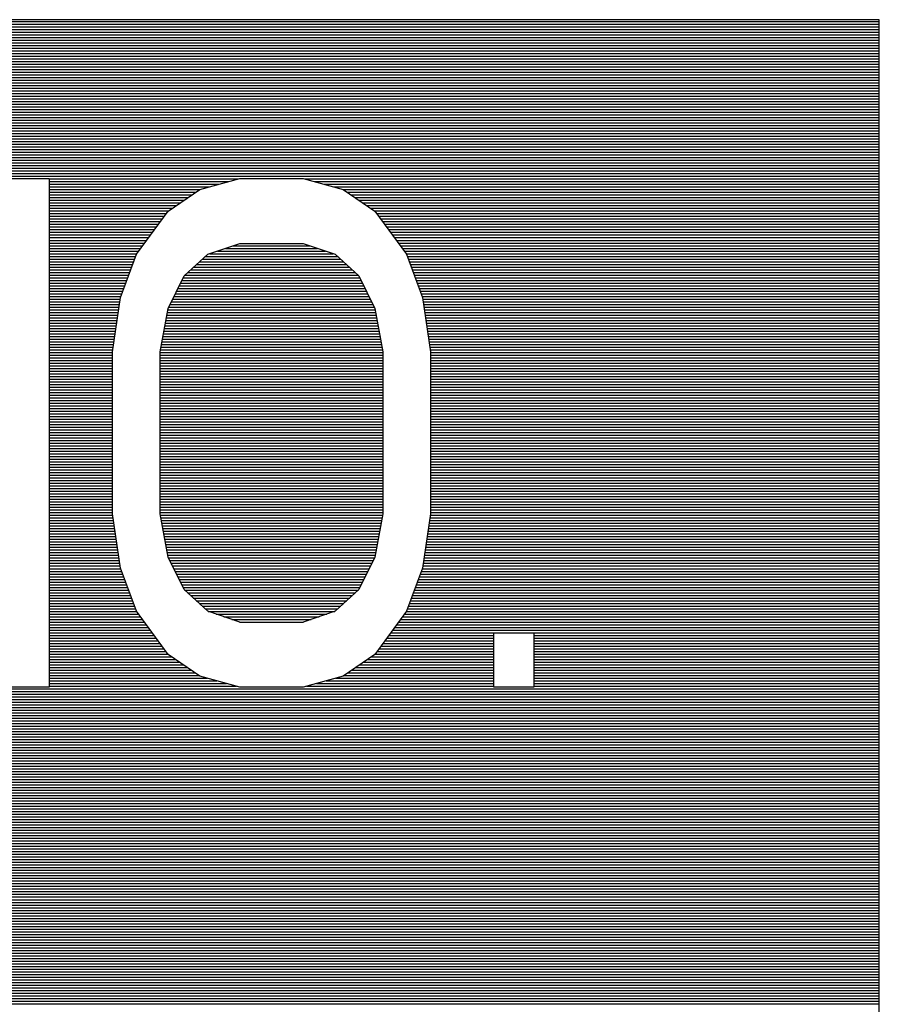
# Model space of a CAD drawing. Header units: millimetres. Extents: x 0 to 420, y -116 to 297.
# Tile 43 of 73: x 239 to 252, y 116 to 131. Entities that reach past the tile are written whole.
import ezdxf

# ---------------------------------------------------------------- set-up
doc = ezdxf.new("R2010")
doc.units = ezdxf.units.MM
doc.header["$LTSCALE"] = 23.1
doc.layers.get('0').update_dxf_attribs({"linetype": 'CONTINUOUS'})

msp = doc.modelspace()

# ---------------------------------------------------------------- linework, layer by layer
at = {"color": 7, "linetype": 'Continuous'}
for p, q in [((252.435, 131.033), (192.435, 131.033)), ((252.435, 105.033), (252.435, 131.033)), ((238.622, 128.533), (239.372, 128.533)), ((239.372, 128.533), (239.372, 120.533)), ((241.747, 128.362), (242.372, 128.533)), ((242.372, 128.533), (243.372, 128.533)), ((243.372, 128.533), (243.997, 128.362)), ((241.247, 128.022), (241.747, 128.362)), ((243.997, 128.362), (244.497, 128.022)), ((240.747, 127.341), (241.247, 128.022)), ((244.497, 128.022), (244.997, 127.341)), ((241.872, 127.341), (242.372, 127.511)), ((242.372, 127.511), (243.372, 127.511)), ((243.372, 127.511), (243.872, 127.341)), ((240.497, 126.66), (240.747, 127.341)), ((241.497, 127.001), (241.872, 127.341)), ((243.872, 127.341), (244.247, 127.001)), ((244.997, 127.341), (245.247, 126.66)), ((241.247, 126.49), (241.497, 127.001)), ((244.247, 127.001), (244.497, 126.49)), ((240.372, 125.809), (240.497, 126.66)), ((245.247, 126.66), (245.372, 125.809)), ((241.122, 125.809), (241.247, 126.49)), ((244.497, 126.49), (244.622, 125.809)), ((240.372, 123.256), (240.372, 125.809)), ((241.122, 123.256), (241.122, 125.809)), ((244.622, 125.809), (244.622, 123.256)), ((245.372, 125.809), (245.372, 123.256)), ((240.497, 122.405), (240.372, 123.256)), ((241.247, 122.575), (241.122, 123.256)), ((244.622, 123.256), (244.497, 122.575)), ((245.372, 123.256), (245.247, 122.405)), ((241.497, 122.065), (241.247, 122.575)), ((244.497, 122.575), (244.247, 122.065)), ((240.747, 121.724), (240.497, 122.405)), ((245.247, 122.405), (244.997, 121.724)), ((241.872, 121.724), (241.497, 122.065)), ((244.247, 122.065), (243.872, 121.724)), ((241.247, 121.043), (240.747, 121.724)), ((242.372, 121.554), (241.872, 121.724)), ((243.872, 121.724), (243.372, 121.554)), ((244.997, 121.724), (244.497, 121.043)), ((246.372, 120.533), (246.372, 121.384)), ((246.997, 121.384), (246.997, 120.533)), ((241.747, 120.703), (241.247, 121.043)), ((244.497, 121.043), (243.997, 120.703)), ((242.372, 120.533), (241.747, 120.703)), ((243.997, 120.703), (243.372, 120.533)), ((239.372, 120.533), (238.247, 120.533)), ((243.372, 120.533), (242.372, 120.533)), ((246.997, 120.533), (246.372, 120.533))]:
    msp.add_line(p, q, dxfattribs=at)
at = {"color": 2, "linetype": 'Continuous'}
for p, q in [((192.435, 131.005), (252.435, 131.005)), ((192.435, 130.963), (252.435, 130.963)), ((192.435, 130.921), (252.435, 130.921)), ((192.435, 130.879), (252.435, 130.879)), ((192.435, 130.837), (252.435, 130.837)), ((192.435, 130.795), (252.435, 130.795)), ((192.435, 130.753), (252.435, 130.753)), ((192.435, 130.711), (252.435, 130.711)), ((192.435, 130.669), (252.435, 130.669)), ((192.435, 130.627), (252.435, 130.627)), ((192.435, 130.585), (252.435, 130.585)), ((192.435, 130.543), (252.435, 130.543)), ((192.435, 130.501), (252.435, 130.501)), ((192.435, 130.459), (252.435, 130.459)), ((192.435, 130.417), (252.435, 130.417)), ((192.435, 130.375), (252.435, 130.375)), ((192.435, 130.333), (252.435, 130.333)), ((192.435, 130.291), (252.435, 130.291)), ((192.435, 130.249), (252.435, 130.249)), ((192.435, 130.207), (252.435, 130.207)), ((192.435, 130.165), (252.435, 130.165)), ((192.435, 130.123), (252.435, 130.123)), ((192.435, 130.081), (252.435, 130.081)), ((192.435, 130.039), (252.435, 130.039)), ((192.435, 129.997), (252.435, 129.997)), ((192.435, 129.955), (252.435, 129.955)), ((192.435, 129.913), (252.435, 129.913)), ((192.435, 129.871), (252.435, 129.871)), ((192.435, 129.829), (252.435, 129.829)), ((192.435, 129.787), (252.435, 129.787)), ((192.435, 129.745), (252.435, 129.745)), ((192.435, 129.703), (252.435, 129.703)), ((192.435, 129.661), (252.435, 129.661)), ((192.435, 129.619), (252.435, 129.619)), ((192.435, 129.577), (252.435, 129.577)), ((192.435, 129.535), (252.435, 129.535)), ((192.435, 129.493), (252.435, 129.493)), ((192.435, 129.451), (252.435, 129.451)), ((192.435, 129.409), (252.435, 129.409)), ((192.435, 129.367), (252.435, 129.367)), ((192.435, 129.325), (252.435, 129.325)), ((192.435, 129.283), (252.435, 129.283)), ((192.435, 129.241), (252.435, 129.241)), ((192.435, 129.199), (252.435, 129.199)), ((192.435, 129.157), (252.435, 129.157)), ((192.435, 129.115), (252.435, 129.115)), ((192.435, 129.073), (252.435, 129.073)), ((192.435, 129.031), (252.435, 129.031)), ((192.435, 128.989), (252.435, 128.989)), ((192.435, 128.947), (252.435, 128.947)), ((192.435, 128.905), (252.435, 128.905)), ((192.435, 128.863), (252.435, 128.863)), ((192.435, 128.821), (252.435, 128.821)), ((192.435, 128.779), (252.435, 128.779)), ((192.435, 128.737), (252.435, 128.737)), ((192.435, 128.695), (252.435, 128.695)), ((192.435, 128.653), (252.435, 128.653)), ((192.435, 128.611), (252.435, 128.611)), ((192.435, 128.569), (252.435, 128.569)), ((239.372, 128.527), (242.35, 128.527)), ((239.372, 128.485), (242.196, 128.485)), ((239.372, 128.443), (242.042, 128.443)), ((243.394, 128.527), (252.435, 128.527)), ((243.548, 128.485), (252.435, 128.485)), ((243.703, 128.443), (252.435, 128.443)), ((239.372, 128.401), (241.887, 128.401)), ((239.372, 128.359), (241.742, 128.359)), ((239.372, 128.317), (241.68, 128.317)), ((239.372, 128.275), (241.618, 128.275)), ((243.857, 128.401), (252.435, 128.401)), ((244.003, 128.359), (252.435, 128.359)), ((244.064, 128.317), (252.435, 128.317)), ((244.126, 128.275), (252.435, 128.275)), ((239.372, 128.233), (241.556, 128.233)), ((239.372, 128.191), (241.495, 128.191)), ((239.372, 128.149), (241.433, 128.149)), ((244.188, 128.233), (252.435, 128.233)), ((244.249, 128.191), (252.435, 128.191)), ((244.311, 128.149), (252.435, 128.149)), ((239.372, 128.107), (241.371, 128.107)), ((239.372, 128.065), (241.31, 128.065)), ((239.372, 128.023), (241.248, 128.023)), ((239.372, 127.981), (241.217, 127.981)), ((244.373, 128.107), (252.435, 128.107)), ((244.434, 128.065), (252.435, 128.065)), ((244.496, 128.023), (252.435, 128.023)), ((244.527, 127.981), (252.435, 127.981)), ((239.372, 127.939), (241.186, 127.939)), ((239.372, 127.897), (241.155, 127.897)), ((239.372, 127.855), (241.124, 127.855)), ((239.372, 127.813), (241.093, 127.813)), ((244.558, 127.939), (252.435, 127.939)), ((244.589, 127.897), (252.435, 127.897)), ((244.62, 127.855), (252.435, 127.855)), ((244.651, 127.813), (252.435, 127.813)), ((239.372, 127.771), (241.063, 127.771)), ((239.372, 127.729), (241.032, 127.729)), ((239.372, 127.687), (241.001, 127.687)), ((244.682, 127.771), (252.435, 127.771)), ((244.713, 127.729), (252.435, 127.729)), ((244.743, 127.687), (252.435, 127.687)), ((239.372, 127.645), (240.97, 127.645)), ((239.372, 127.603), (240.939, 127.603)), ((239.372, 127.561), (240.908, 127.561)), ((239.372, 127.519), (240.877, 127.519)), ((244.774, 127.645), (252.435, 127.645)), ((244.805, 127.603), (252.435, 127.603)), ((244.836, 127.561), (252.435, 127.561)), ((244.867, 127.519), (252.435, 127.519)), ((239.372, 127.477), (240.847, 127.477)), ((239.372, 127.435), (240.816, 127.435)), ((239.372, 127.393), (240.785, 127.393)), ((239.372, 127.351), (240.754, 127.351)), ((241.9, 127.351), (243.844, 127.351)), ((242.023, 127.393), (243.721, 127.393)), ((242.147, 127.435), (243.597, 127.435)), ((242.27, 127.477), (243.474, 127.477)), ((244.898, 127.477), (252.435, 127.477)), ((244.928, 127.435), (252.435, 127.435)), ((244.959, 127.393), (252.435, 127.393)), ((244.99, 127.351), (252.435, 127.351)), ((239.372, 127.309), (240.735, 127.309)), ((239.372, 127.267), (240.72, 127.267)), ((239.372, 127.225), (240.704, 127.225)), ((241.744, 127.225), (244, 127.225)), ((241.79, 127.267), (243.954, 127.267)), ((241.836, 127.309), (243.908, 127.309)), ((245.009, 127.309), (252.435, 127.309)), ((245.024, 127.267), (252.435, 127.267)), ((245.04, 127.225), (252.435, 127.225)), ((239.372, 127.183), (240.689, 127.183)), ((239.372, 127.141), (240.673, 127.141)), ((239.372, 127.099), (240.658, 127.099)), ((239.372, 127.057), (240.643, 127.057)), ((241.559, 127.057), (244.186, 127.057)), ((241.605, 127.099), (244.139, 127.099)), ((241.651, 127.141), (244.093, 127.141)), ((241.697, 127.183), (244.047, 127.183)), ((245.055, 127.183), (252.435, 127.183)), ((245.071, 127.141), (252.435, 127.141)), ((245.086, 127.099), (252.435, 127.099)), ((245.102, 127.057), (252.435, 127.057)), ((239.372, 127.015), (240.627, 127.015)), ((239.372, 126.973), (240.612, 126.973)), ((239.372, 126.931), (240.596, 126.931)), ((239.372, 126.889), (240.581, 126.889)), ((241.442, 126.889), (244.302, 126.889)), ((241.463, 126.931), (244.281, 126.931)), ((241.483, 126.973), (244.261, 126.973)), ((241.512, 127.015), (244.232, 127.015)), ((245.117, 127.015), (252.435, 127.015)), ((245.132, 126.973), (252.435, 126.973)), ((245.148, 126.931), (252.435, 126.931)), ((245.163, 126.889), (252.435, 126.889)), ((239.372, 126.847), (240.566, 126.847)), ((239.372, 126.805), (240.55, 126.805)), ((239.372, 126.763), (240.535, 126.763)), ((241.381, 126.763), (244.364, 126.763)), ((241.401, 126.805), (244.343, 126.805)), ((241.422, 126.847), (244.323, 126.847)), ((245.179, 126.847), (252.435, 126.847)), ((245.194, 126.805), (252.435, 126.805)), ((245.21, 126.763), (252.435, 126.763)), ((239.372, 126.721), (240.519, 126.721)), ((239.372, 126.679), (240.504, 126.679)), ((239.372, 126.637), (240.494, 126.637)), ((239.372, 126.595), (240.487, 126.595)), ((241.298, 126.595), (244.446, 126.595)), ((241.319, 126.637), (244.425, 126.637)), ((241.339, 126.679), (244.405, 126.679)), ((241.36, 126.721), (244.384, 126.721)), ((245.225, 126.721), (252.435, 126.721)), ((245.24, 126.679), (252.435, 126.679)), ((245.251, 126.637), (252.435, 126.637)), ((245.257, 126.595), (252.435, 126.595)), ((239.372, 126.553), (240.481, 126.553)), ((239.372, 126.511), (240.475, 126.511)), ((239.372, 126.469), (240.469, 126.469)), ((239.372, 126.427), (240.463, 126.427)), ((241.235, 126.427), (244.509, 126.427)), ((241.243, 126.469), (244.501, 126.469)), ((241.257, 126.511), (244.487, 126.511)), ((241.278, 126.553), (244.466, 126.553)), ((245.263, 126.553), (252.435, 126.553)), ((245.269, 126.511), (252.435, 126.511)), ((245.275, 126.469), (252.435, 126.469)), ((245.281, 126.427), (252.435, 126.427)), ((239.372, 126.385), (240.457, 126.385)), ((239.372, 126.343), (240.45, 126.343)), ((239.372, 126.301), (240.444, 126.301)), ((241.212, 126.301), (244.532, 126.301)), ((241.22, 126.343), (244.524, 126.343)), ((241.228, 126.385), (244.516, 126.385)), ((245.288, 126.385), (252.435, 126.385)), ((245.294, 126.343), (252.435, 126.343)), ((245.3, 126.301), (252.435, 126.301)), ((239.372, 126.259), (240.438, 126.259)), ((239.372, 126.217), (240.432, 126.217)), ((239.372, 126.175), (240.426, 126.175)), ((239.372, 126.133), (240.42, 126.133)), ((241.181, 126.133), (244.563, 126.133)), ((241.189, 126.175), (244.555, 126.175)), ((241.197, 126.217), (244.547, 126.217)), ((241.205, 126.259), (244.54, 126.259)), ((245.306, 126.259), (252.435, 126.259)), ((245.312, 126.217), (252.435, 126.217)), ((245.318, 126.175), (252.435, 126.175)), ((245.325, 126.133), (252.435, 126.133)), ((239.372, 126.091), (240.413, 126.091)), ((239.372, 126.049), (240.407, 126.049)), ((239.372, 126.007), (240.401, 126.007)), ((239.372, 125.965), (240.395, 125.965)), ((241.151, 125.965), (244.594, 125.965)), ((241.158, 126.007), (244.586, 126.007)), ((241.166, 126.049), (244.578, 126.049)), ((241.174, 126.091), (244.57, 126.091)), ((245.331, 126.091), (252.435, 126.091)), ((245.337, 126.049), (252.435, 126.049)), ((245.343, 126.007), (252.435, 126.007)), ((245.349, 125.965), (252.435, 125.965)), ((239.372, 125.923), (240.389, 125.923)), ((239.372, 125.881), (240.383, 125.881)), ((239.372, 125.839), (240.376, 125.839)), ((239.372, 125.797), (240.372, 125.797)), ((241.122, 125.797), (244.622, 125.797)), ((241.127, 125.839), (244.617, 125.839)), ((241.135, 125.881), (244.609, 125.881)), ((241.143, 125.923), (244.601, 125.923)), ((245.355, 125.923), (252.435, 125.923)), ((245.362, 125.881), (252.435, 125.881)), ((245.368, 125.839), (252.435, 125.839)), ((245.372, 125.797), (252.435, 125.797)), ((239.372, 125.755), (240.372, 125.755)), ((239.372, 125.713), (240.372, 125.713)), ((239.372, 125.671), (240.372, 125.671)), ((241.122, 125.755), (244.622, 125.755)), ((241.122, 125.713), (244.622, 125.713)), ((241.122, 125.671), (244.622, 125.671)), ((245.372, 125.755), (252.435, 125.755)), ((245.372, 125.713), (252.435, 125.713)), ((245.372, 125.671), (252.435, 125.671)), ((239.372, 125.629), (240.372, 125.629)), ((239.372, 125.587), (240.372, 125.587)), ((239.372, 125.545), (240.372, 125.545)), ((239.372, 125.503), (240.372, 125.503)), ((241.122, 125.629), (244.622, 125.629)), ((241.122, 125.587), (244.622, 125.587)), ((241.122, 125.545), (244.622, 125.545)), ((241.122, 125.503), (244.622, 125.503)), ((245.372, 125.629), (252.435, 125.629)), ((245.372, 125.587), (252.435, 125.587)), ((245.372, 125.545), (252.435, 125.545)), ((245.372, 125.503), (252.435, 125.503)), ((239.372, 125.461), (240.372, 125.461)), ((239.372, 125.419), (240.372, 125.419)), ((239.372, 125.377), (240.372, 125.377)), ((239.372, 125.335), (240.372, 125.335)), ((241.122, 125.461), (244.622, 125.461)), ((241.122, 125.419), (244.622, 125.419)), ((241.122, 125.377), (244.622, 125.377)), ((241.122, 125.335), (244.622, 125.335)), ((245.372, 125.461), (252.435, 125.461)), ((245.372, 125.419), (252.435, 125.419)), ((245.372, 125.377), (252.435, 125.377)), ((245.372, 125.335), (252.435, 125.335)), ((239.372, 125.293), (240.372, 125.293)), ((239.372, 125.251), (240.372, 125.251)), ((239.372, 125.209), (240.372, 125.209)), ((241.122, 125.293), (244.622, 125.293)), ((241.122, 125.251), (244.622, 125.251)), ((241.122, 125.209), (244.622, 125.209)), ((245.372, 125.293), (252.435, 125.293)), ((245.372, 125.251), (252.435, 125.251)), ((245.372, 125.209), (252.435, 125.209)), ((239.372, 125.167), (240.372, 125.167)), ((239.372, 125.125), (240.372, 125.125)), ((239.372, 125.083), (240.372, 125.083)), ((239.372, 125.041), (240.372, 125.041)), ((241.122, 125.167), (244.622, 125.167)), ((241.122, 125.125), (244.622, 125.125)), ((241.122, 125.083), (244.622, 125.083)), ((241.122, 125.041), (244.622, 125.041)), ((245.372, 125.167), (252.435, 125.167)), ((245.372, 125.125), (252.435, 125.125)), ((245.372, 125.083), (252.435, 125.083)), ((245.372, 125.041), (252.435, 125.041)), ((239.372, 124.999), (240.372, 124.999)), ((239.372, 124.957), (240.372, 124.957)), ((239.372, 124.915), (240.372, 124.915)), ((239.372, 124.873), (240.372, 124.873)), ((241.122, 124.999), (244.622, 124.999)), ((241.122, 124.957), (244.622, 124.957)), ((241.122, 124.915), (244.622, 124.915)), ((241.122, 124.873), (244.622, 124.873)), ((245.372, 124.999), (252.435, 124.999)), ((245.372, 124.957), (252.435, 124.957)), ((245.372, 124.915), (252.435, 124.915)), ((245.372, 124.873), (252.435, 124.873)), ((239.372, 124.831), (240.372, 124.831)), ((239.372, 124.789), (240.372, 124.789)), ((239.372, 124.747), (240.372, 124.747)), ((241.122, 124.831), (244.622, 124.831)), ((241.122, 124.789), (244.622, 124.789)), ((241.122, 124.747), (244.622, 124.747)), ((245.372, 124.831), (252.435, 124.831)), ((245.372, 124.789), (252.435, 124.789)), ((245.372, 124.747), (252.435, 124.747)), ((239.372, 124.705), (240.372, 124.705)), ((239.372, 124.663), (240.372, 124.663)), ((239.372, 124.621), (240.372, 124.621)), ((239.372, 124.579), (240.372, 124.579)), ((241.122, 124.705), (244.622, 124.705)), ((241.122, 124.663), (244.622, 124.663)), ((241.122, 124.621), (244.622, 124.621)), ((241.122, 124.579), (244.622, 124.579)), ((245.372, 124.705), (252.435, 124.705)), ((245.372, 124.663), (252.435, 124.663)), ((245.372, 124.621), (252.435, 124.621)), ((245.372, 124.579), (252.435, 124.579)), ((239.372, 124.537), (240.372, 124.537)), ((239.372, 124.495), (240.372, 124.495)), ((239.372, 124.453), (240.372, 124.453)), ((239.372, 124.411), (240.372, 124.411)), ((241.122, 124.537), (244.622, 124.537)), ((241.122, 124.495), (244.622, 124.495)), ((241.122, 124.453), (244.622, 124.453)), ((241.122, 124.411), (244.622, 124.411)), ((245.372, 124.537), (252.435, 124.537)), ((245.372, 124.495), (252.435, 124.495)), ((245.372, 124.453), (252.435, 124.453)), ((245.372, 124.411), (252.435, 124.411)), ((239.372, 124.369), (240.372, 124.369)), ((239.372, 124.327), (240.372, 124.327)), ((239.372, 124.285), (240.372, 124.285)), ((241.122, 124.369), (244.622, 124.369)), ((241.122, 124.327), (244.622, 124.327)), ((241.122, 124.285), (244.622, 124.285)), ((245.372, 124.369), (252.435, 124.369)), ((245.372, 124.327), (252.435, 124.327)), ((245.372, 124.285), (252.435, 124.285)), ((239.372, 124.243), (240.372, 124.243)), ((239.372, 124.201), (240.372, 124.201)), ((239.372, 124.159), (240.372, 124.159)), ((239.372, 124.117), (240.372, 124.117)), ((241.122, 124.243), (244.622, 124.243)), ((241.122, 124.201), (244.622, 124.201)), ((241.122, 124.159), (244.622, 124.159)), ((241.122, 124.117), (244.622, 124.117)), ((245.372, 124.243), (252.435, 124.243)), ((245.372, 124.201), (252.435, 124.201)), ((245.372, 124.159), (252.435, 124.159)), ((245.372, 124.117), (252.435, 124.117)), ((239.372, 124.075), (240.372, 124.075)), ((239.372, 124.033), (240.372, 124.033)), ((239.372, 123.991), (240.372, 123.991)), ((239.372, 123.949), (240.372, 123.949)), ((241.122, 124.075), (244.622, 124.075)), ((241.122, 124.033), (244.622, 124.033)), ((241.122, 123.991), (244.622, 123.991)), ((241.122, 123.949), (244.622, 123.949)), ((245.372, 124.075), (252.435, 124.075)), ((245.372, 124.033), (252.435, 124.033)), ((245.372, 123.991), (252.435, 123.991)), ((245.372, 123.949), (252.435, 123.949)), ((239.372, 123.907), (240.372, 123.907)), ((239.372, 123.865), (240.372, 123.865)), ((239.372, 123.823), (240.372, 123.823)), ((241.122, 123.907), (244.622, 123.907)), ((241.122, 123.865), (244.622, 123.865)), ((241.122, 123.823), (244.622, 123.823)), ((245.372, 123.907), (252.435, 123.907)), ((245.372, 123.865), (252.435, 123.865)), ((245.372, 123.823), (252.435, 123.823)), ((239.372, 123.781), (240.372, 123.781)), ((239.372, 123.739), (240.372, 123.739)), ((239.372, 123.697), (240.372, 123.697)), ((239.372, 123.655), (240.372, 123.655)), ((241.122, 123.781), (244.622, 123.781)), ((241.122, 123.739), (244.622, 123.739)), ((241.122, 123.697), (244.622, 123.697)), ((241.122, 123.655), (244.622, 123.655)), ((245.372, 123.781), (252.435, 123.781)), ((245.372, 123.739), (252.435, 123.739)), ((245.372, 123.697), (252.435, 123.697)), ((245.372, 123.655), (252.435, 123.655)), ((239.372, 123.613), (240.372, 123.613)), ((239.372, 123.571), (240.372, 123.571)), ((239.372, 123.529), (240.372, 123.529)), ((239.372, 123.487), (240.372, 123.487)), ((241.122, 123.613), (244.622, 123.613)), ((241.122, 123.571), (244.622, 123.571)), ((241.122, 123.529), (244.622, 123.529)), ((241.122, 123.487), (244.622, 123.487)), ((245.372, 123.613), (252.435, 123.613)), ((245.372, 123.571), (252.435, 123.571)), ((245.372, 123.529), (252.435, 123.529)), ((245.372, 123.487), (252.435, 123.487)), ((239.372, 123.445), (240.372, 123.445)), ((239.372, 123.403), (240.372, 123.403)), ((239.372, 123.361), (240.372, 123.361)), ((239.372, 123.319), (240.372, 123.319)), ((241.122, 123.445), (244.622, 123.445)), ((241.122, 123.403), (244.622, 123.403)), ((241.122, 123.361), (244.622, 123.361)), ((241.122, 123.319), (244.622, 123.319)), ((245.372, 123.445), (252.435, 123.445)), ((245.372, 123.403), (252.435, 123.403)), ((245.372, 123.361), (252.435, 123.361)), ((245.372, 123.319), (252.435, 123.319)), ((239.372, 123.277), (240.372, 123.277)), ((239.372, 123.235), (240.375, 123.235)), ((239.372, 123.193), (240.381, 123.193)), ((241.122, 123.277), (244.622, 123.277)), ((241.126, 123.235), (244.618, 123.235)), ((241.134, 123.193), (244.61, 123.193)), ((245.363, 123.193), (252.435, 123.193)), ((245.369, 123.235), (252.435, 123.235)), ((245.372, 123.277), (252.435, 123.277)), ((239.372, 123.151), (240.388, 123.151)), ((239.372, 123.109), (240.394, 123.109)), ((239.372, 123.067), (240.4, 123.067)), ((239.372, 123.025), (240.406, 123.025)), ((241.141, 123.151), (244.603, 123.151)), ((241.149, 123.109), (244.595, 123.109)), ((241.157, 123.067), (244.587, 123.067)), ((241.165, 123.025), (244.58, 123.025)), ((245.338, 123.025), (252.435, 123.025)), ((245.344, 123.067), (252.435, 123.067)), ((245.35, 123.109), (252.435, 123.109)), ((245.357, 123.151), (252.435, 123.151)), ((239.372, 122.983), (240.412, 122.983)), ((239.372, 122.941), (240.418, 122.941)), ((239.372, 122.899), (240.425, 122.899)), ((239.372, 122.857), (240.431, 122.857)), ((241.172, 122.983), (244.572, 122.983)), ((241.18, 122.941), (244.564, 122.941)), ((241.188, 122.899), (244.556, 122.899)), ((241.195, 122.857), (244.549, 122.857)), ((245.313, 122.857), (252.435, 122.857)), ((245.32, 122.899), (252.435, 122.899)), ((245.326, 122.941), (252.435, 122.941)), ((245.332, 122.983), (252.435, 122.983)), ((239.372, 122.815), (240.437, 122.815)), ((239.372, 122.773), (240.443, 122.773)), ((239.372, 122.731), (240.449, 122.731)), ((241.203, 122.815), (244.541, 122.815)), ((241.211, 122.773), (244.533, 122.773)), ((241.219, 122.731), (244.526, 122.731)), ((245.295, 122.731), (252.435, 122.731)), ((245.301, 122.773), (252.435, 122.773)), ((245.307, 122.815), (252.435, 122.815)), ((239.372, 122.689), (240.455, 122.689)), ((239.372, 122.647), (240.462, 122.647)), ((239.372, 122.605), (240.468, 122.605)), ((239.372, 122.563), (240.474, 122.563)), ((241.226, 122.689), (244.518, 122.689)), ((241.234, 122.647), (244.51, 122.647)), ((241.242, 122.605), (244.503, 122.605)), ((241.253, 122.563), (244.491, 122.563)), ((245.27, 122.563), (252.435, 122.563)), ((245.276, 122.605), (252.435, 122.605)), ((245.283, 122.647), (252.435, 122.647)), ((245.289, 122.689), (252.435, 122.689)), ((239.372, 122.521), (240.48, 122.521)), ((239.372, 122.479), (240.486, 122.479)), ((239.372, 122.437), (240.492, 122.437)), ((239.372, 122.395), (240.501, 122.395)), ((241.274, 122.521), (244.47, 122.521)), ((241.294, 122.479), (244.45, 122.479)), ((241.315, 122.437), (244.429, 122.437)), ((241.335, 122.395), (244.409, 122.395)), ((245.243, 122.395), (252.435, 122.395)), ((245.252, 122.437), (252.435, 122.437)), ((245.258, 122.479), (252.435, 122.479)), ((245.264, 122.521), (252.435, 122.521)), ((239.372, 122.353), (240.516, 122.353)), ((239.372, 122.311), (240.532, 122.311)), ((239.372, 122.269), (240.547, 122.269)), ((241.356, 122.353), (244.388, 122.353)), ((241.377, 122.311), (244.368, 122.311)), ((241.397, 122.269), (244.347, 122.269)), ((245.197, 122.269), (252.435, 122.269)), ((245.212, 122.311), (252.435, 122.311)), ((245.228, 122.353), (252.435, 122.353)), ((239.372, 122.227), (240.563, 122.227)), ((239.372, 122.185), (240.578, 122.185)), ((239.372, 122.143), (240.593, 122.143)), ((239.372, 122.101), (240.609, 122.101)), ((241.418, 122.227), (244.326, 122.227)), ((241.438, 122.185), (244.306, 122.185)), ((241.459, 122.143), (244.285, 122.143)), ((241.479, 122.101), (244.265, 122.101)), ((245.135, 122.101), (252.435, 122.101)), ((245.151, 122.143), (252.435, 122.143)), ((245.166, 122.185), (252.435, 122.185)), ((245.182, 122.227), (252.435, 122.227)), ((239.372, 122.059), (240.624, 122.059)), ((239.372, 122.017), (240.64, 122.017)), ((239.372, 121.975), (240.655, 121.975)), ((239.372, 121.933), (240.671, 121.933)), ((241.504, 122.059), (244.241, 122.059)), ((241.55, 122.017), (244.194, 122.017)), ((241.596, 121.975), (244.148, 121.975)), ((241.642, 121.933), (244.102, 121.933)), ((245.074, 121.933), (252.435, 121.933)), ((245.089, 121.975), (252.435, 121.975)), ((245.105, 122.017), (252.435, 122.017)), ((245.12, 122.059), (252.435, 122.059)), ((239.372, 121.891), (240.686, 121.891)), ((239.372, 121.849), (240.701, 121.849)), ((239.372, 121.807), (240.717, 121.807)), ((241.689, 121.891), (244.056, 121.891)), ((241.735, 121.849), (244.009, 121.849)), ((241.781, 121.807), (243.963, 121.807)), ((245.027, 121.807), (252.435, 121.807)), ((245.043, 121.849), (252.435, 121.849)), ((245.058, 121.891), (252.435, 121.891)), ((239.372, 121.765), (240.732, 121.765)), ((239.372, 121.723), (240.748, 121.723)), ((239.372, 121.681), (240.779, 121.681)), ((239.372, 121.639), (240.81, 121.639)), ((241.827, 121.765), (243.917, 121.765)), ((241.876, 121.723), (243.868, 121.723)), ((242, 121.681), (243.744, 121.681)), ((242.123, 121.639), (243.621, 121.639)), ((244.934, 121.639), (252.435, 121.639)), ((244.965, 121.681), (252.435, 121.681)), ((244.996, 121.723), (252.435, 121.723)), ((245.012, 121.765), (252.435, 121.765)), ((239.372, 121.597), (240.841, 121.597)), ((239.372, 121.555), (240.872, 121.555)), ((239.372, 121.513), (240.902, 121.513)), ((239.372, 121.471), (240.933, 121.471)), ((242.247, 121.597), (243.498, 121.597)), ((242.37, 121.555), (243.374, 121.555)), ((244.811, 121.471), (252.435, 121.471)), ((244.842, 121.513), (252.435, 121.513)), ((244.873, 121.555), (252.435, 121.555)), ((244.903, 121.597), (252.435, 121.597)), ((239.372, 121.429), (240.964, 121.429)), ((239.372, 121.387), (240.995, 121.387)), ((239.372, 121.345), (241.026, 121.345)), ((239.372, 121.303), (241.057, 121.303)), ((244.688, 121.303), (246.372, 121.303)), ((244.718, 121.345), (246.372, 121.345)), ((244.749, 121.387), (252.435, 121.387)), ((244.78, 121.429), (252.435, 121.429)), ((246.997, 121.345), (252.435, 121.345)), ((246.997, 121.303), (252.435, 121.303)), ((239.372, 121.261), (241.087, 121.261)), ((239.372, 121.219), (241.118, 121.219)), ((239.372, 121.177), (241.149, 121.177)), ((244.595, 121.177), (246.372, 121.177)), ((244.626, 121.219), (246.372, 121.219)), ((244.657, 121.261), (246.372, 121.261)), ((246.997, 121.261), (252.435, 121.261)), ((246.997, 121.219), (252.435, 121.219)), ((246.997, 121.177), (252.435, 121.177)), ((239.372, 121.135), (241.18, 121.135)), ((239.372, 121.093), (241.211, 121.093)), ((239.372, 121.051), (241.242, 121.051)), ((239.372, 121.009), (241.298, 121.009)), ((244.446, 121.009), (246.372, 121.009)), ((244.503, 121.051), (246.372, 121.051)), ((244.533, 121.093), (246.372, 121.093)), ((244.564, 121.135), (246.372, 121.135)), ((246.997, 121.135), (252.435, 121.135)), ((246.997, 121.093), (252.435, 121.093)), ((246.997, 121.051), (252.435, 121.051)), ((246.997, 121.009), (252.435, 121.009)), ((239.372, 120.967), (241.36, 120.967)), ((239.372, 120.925), (241.421, 120.925)), ((239.372, 120.883), (241.483, 120.883)), ((239.372, 120.841), (241.545, 120.841)), ((244.199, 120.841), (246.372, 120.841)), ((244.261, 120.883), (246.372, 120.883)), ((244.323, 120.925), (246.372, 120.925)), ((244.385, 120.967), (246.372, 120.967)), ((246.997, 120.967), (252.435, 120.967)), ((246.997, 120.925), (252.435, 120.925)), ((246.997, 120.883), (252.435, 120.883)), ((246.997, 120.841), (252.435, 120.841)), ((239.372, 120.799), (241.606, 120.799)), ((239.372, 120.757), (241.668, 120.757)), ((239.372, 120.715), (241.73, 120.715)), ((244.014, 120.715), (246.372, 120.715)), ((244.076, 120.757), (246.372, 120.757)), ((244.138, 120.799), (246.372, 120.799)), ((246.997, 120.799), (252.435, 120.799)), ((246.997, 120.757), (252.435, 120.757)), ((246.997, 120.715), (252.435, 120.715)), ((239.372, 120.673), (241.858, 120.673)), ((239.372, 120.631), (242.012, 120.631)), ((239.372, 120.589), (242.166, 120.589)), ((239.372, 120.547), (242.321, 120.547)), ((243.424, 120.547), (246.372, 120.547)), ((243.578, 120.589), (246.372, 120.589)), ((243.732, 120.631), (246.372, 120.631)), ((243.886, 120.673), (246.372, 120.673)), ((246.997, 120.673), (252.435, 120.673)), ((246.997, 120.631), (252.435, 120.631)), ((246.997, 120.589), (252.435, 120.589)), ((246.997, 120.547), (252.435, 120.547)), ((192.435, 120.505), (252.435, 120.505)), ((192.435, 120.463), (252.435, 120.463)), ((192.435, 120.421), (252.435, 120.421)), ((192.435, 120.379), (252.435, 120.379)), ((192.435, 120.337), (252.435, 120.337)), ((192.435, 120.295), (252.435, 120.295)), ((192.435, 120.253), (252.435, 120.253)), ((192.435, 120.211), (252.435, 120.211)), ((192.435, 120.169), (252.435, 120.169)), ((192.435, 120.127), (252.435, 120.127)), ((192.435, 120.085), (252.435, 120.085)), ((192.435, 120.043), (252.435, 120.043)), ((192.435, 120.001), (252.435, 120.001)), ((192.435, 119.959), (252.435, 119.959)), ((192.435, 119.917), (252.435, 119.917)), ((192.435, 119.875), (252.435, 119.875)), ((192.435, 119.833), (252.435, 119.833)), ((192.435, 119.791), (252.435, 119.791)), ((192.435, 119.749), (252.435, 119.749)), ((192.435, 119.707), (252.435, 119.707)), ((192.435, 119.665), (252.435, 119.665)), ((192.435, 119.623), (252.435, 119.623)), ((192.435, 119.581), (252.435, 119.581)), ((192.435, 119.539), (252.435, 119.539)), ((192.435, 119.497), (252.435, 119.497)), ((192.435, 119.455), (252.435, 119.455)), ((192.435, 119.413), (252.435, 119.413)), ((192.435, 119.371), (252.435, 119.371)), ((192.435, 119.329), (252.435, 119.329)), ((192.435, 119.287), (252.435, 119.287)), ((192.435, 119.245), (252.435, 119.245)), ((192.435, 119.203), (252.435, 119.203)), ((192.435, 119.161), (252.435, 119.161)), ((192.435, 119.119), (252.435, 119.119)), ((192.435, 119.077), (252.435, 119.077)), ((192.435, 119.035), (252.435, 119.035)), ((192.435, 118.993), (252.435, 118.993)), ((192.435, 118.951), (252.435, 118.951)), ((192.435, 118.909), (252.435, 118.909)), ((192.435, 118.867), (252.435, 118.867)), ((192.435, 118.825), (252.435, 118.825)), ((192.435, 118.783), (252.435, 118.783)), ((192.435, 118.741), (252.435, 118.741)), ((192.435, 118.699), (252.435, 118.699)), ((192.435, 118.657), (252.435, 118.657)), ((192.435, 118.615), (252.435, 118.615)), ((192.435, 118.573), (252.435, 118.573)), ((192.435, 118.531), (252.435, 118.531)), ((192.435, 118.489), (252.435, 118.489)), ((192.435, 118.447), (252.435, 118.447)), ((192.435, 118.405), (252.435, 118.405)), ((192.435, 118.363), (252.435, 118.363)), ((192.435, 118.321), (252.435, 118.321)), ((192.435, 118.279), (252.435, 118.279)), ((192.435, 118.237), (252.435, 118.237)), ((192.435, 118.195), (252.435, 118.195)), ((192.435, 118.153), (252.435, 118.153)), ((192.435, 118.111), (252.435, 118.111)), ((192.435, 118.069), (252.435, 118.069)), ((192.435, 118.027), (252.435, 118.027)), ((192.435, 117.985), (252.435, 117.985)), ((192.435, 117.943), (252.435, 117.943)), ((192.435, 117.901), (252.435, 117.901)), ((192.435, 117.859), (252.435, 117.859)), ((192.435, 117.817), (252.435, 117.817)), ((192.435, 117.775), (252.435, 117.775)), ((192.435, 117.733), (252.435, 117.733)), ((192.435, 117.691), (252.435, 117.691)), ((192.435, 117.649), (252.435, 117.649)), ((192.435, 117.607), (252.435, 117.607)), ((192.435, 117.565), (252.435, 117.565)), ((192.435, 117.523), (252.435, 117.523)), ((192.435, 117.481), (252.435, 117.481)), ((192.435, 117.439), (252.435, 117.439)), ((192.435, 117.397), (252.435, 117.397)), ((192.435, 117.355), (252.435, 117.355)), ((192.435, 117.313), (252.435, 117.313)), ((192.435, 117.271), (252.435, 117.271)), ((192.435, 117.229), (252.435, 117.229)), ((192.435, 117.187), (252.435, 117.187)), ((192.435, 117.145), (252.435, 117.145)), ((192.435, 117.103), (252.435, 117.103)), ((192.435, 117.061), (252.435, 117.061)), ((192.435, 117.019), (252.435, 117.019)), ((192.435, 116.977), (252.435, 116.977)), ((192.435, 116.935), (252.435, 116.935)), ((192.435, 116.893), (252.435, 116.893)), ((192.435, 116.851), (252.435, 116.851)), ((192.435, 116.809), (252.435, 116.809)), ((192.435, 116.767), (252.435, 116.767)), ((192.435, 116.725), (252.435, 116.725)), ((192.435, 116.683), (252.435, 116.683)), ((192.435, 116.641), (252.435, 116.641)), ((192.435, 116.599), (252.435, 116.599)), ((192.435, 116.557), (252.435, 116.557)), ((192.435, 116.515), (252.435, 116.515)), ((192.435, 116.473), (252.435, 116.473)), ((192.435, 116.431), (252.435, 116.431)), ((192.435, 116.389), (252.435, 116.389)), ((192.435, 116.347), (252.435, 116.347)), ((192.435, 116.305), (252.435, 116.305)), ((192.435, 116.263), (252.435, 116.263)), ((192.435, 116.221), (252.435, 116.221)), ((192.435, 116.179), (252.435, 116.179)), ((192.435, 116.137), (252.435, 116.137)), ((192.435, 116.095), (252.435, 116.095)), ((192.435, 116.053), (252.435, 116.053)), ((192.435, 116.011), (252.435, 116.011)), ((192.435, 115.969), (252.435, 115.969)), ((192.435, 115.927), (252.435, 115.927)), ((192.435, 115.885), (252.435, 115.885)), ((192.435, 115.843), (252.435, 115.843)), ((192.435, 115.801), (252.435, 115.801)), ((192.435, 115.759), (252.435, 115.759)), ((192.435, 115.717), (252.435, 115.717)), ((192.435, 115.675), (252.435, 115.675)), ((192.435, 115.633), (252.435, 115.633)), ((192.435, 115.591), (252.435, 115.591)), ((192.435, 115.549), (252.435, 115.549))]:
    msp.add_line(p, q, dxfattribs=at)

doc.saveas('drawing.dxf')
